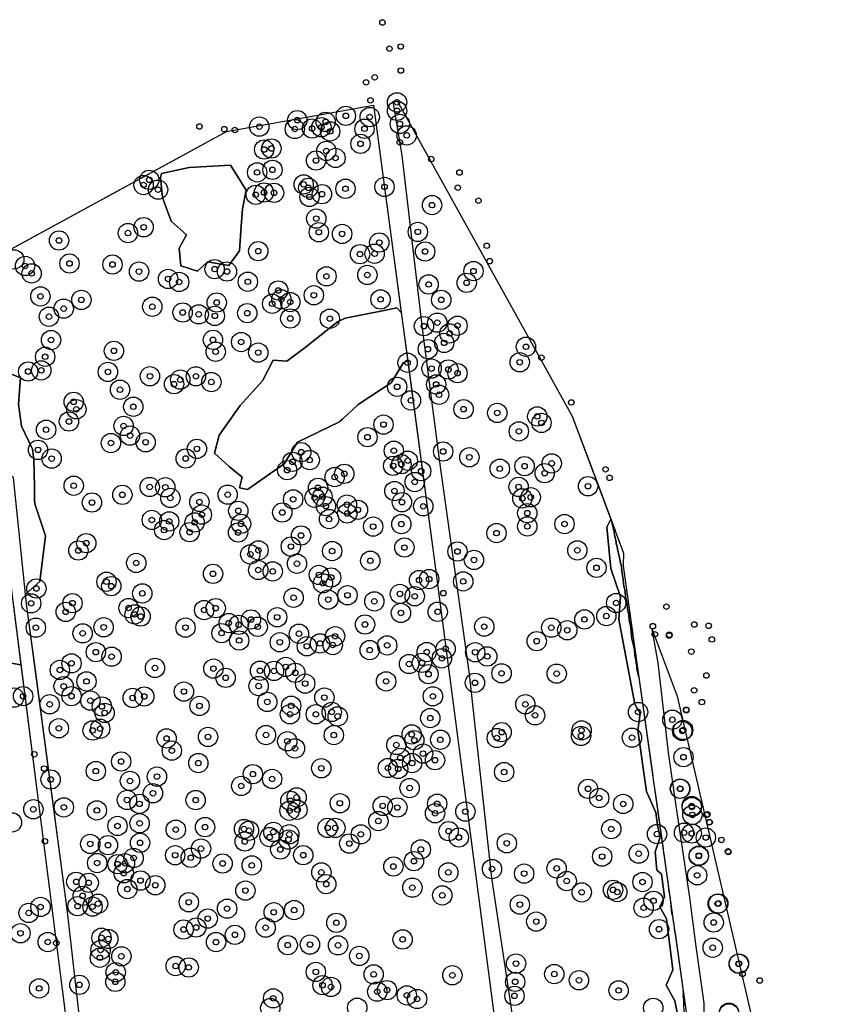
# Model space of a CAD drawing. Header units: inches. Extents: x 133161 to 134727, y 414457 to 415906.
# Tile 37 of 37: x 134579 to 134727, y 415728 to 415906. Entities that reach past the tile are written whole.
import ezdxf

# ---------------------------------------------------------------- set-up
doc = ezdxf.new("R2010")
doc.units = ezdxf.units.IN
doc.header["$MEASUREMENT"] = 0
doc.header["$PDMODE"] = 33
doc.header["$PDSIZE"] = -3
for name, color, linetype in [('Onderzoeksgebied Genderensche Uiterwaard (ca. 421.775 m2)', 5, 'Continuous'), ('Significante objecten binnen onderzoeksgebied GUW', 3, 'Continuous'), ('Significante objecten buiten onderzoeksgebied GUW', 1, 'Continuous'), ('Veiligheidsmarge objecten GUW', 6, 'Continuous'), ('Verstoorde gebieden (C-gebied) (ca. 31.643 m2)', 40, 'Continuous'), ('Vrijgegeven gebieden (A+B gebied) (ca. 383.874 m2)', 3, 'Continuous')]:
    doc.layers.add(name, color=color, linetype=linetype)

msp = doc.modelspace()

# ---------------------------------------------------------------- linework, layer by layer
at = {"layer": 'Onderzoeksgebied Genderensche Uiterwaard (ca. 421.775 m2)'}
msp.add_lwpolyline([(134697.89, 415710.05), (134674.47, 415694.31), (134673.02, 415694.71), (134672.22, 415699.07), (134668.39, 415727.91), (134664.95, 415750.75), (134660.85, 415787.66), (134655.42, 415826.59), (134652.38, 415850.4), (134648.68, 415881.75), (134647.05, 415891.52), (134647.76, 415891.65), (134679.51, 415834.5), (134688.82, 415809.66), (134688.76, 415807.33), (134694.32, 415767.73), (134700.67, 415723.02), (134700.01, 415717.59), (134701.33, 415712.7)], close=True, dxfattribs=at)
for points in [[(134430.27, 415780.52), (134529.49, 415838.46), (134616.8, 415886.09), (134643.5, 415890.88), (134654.89, 415805.37), (134667.2, 415711.42)], [(134590.23, 415724.86), (134587.98, 415744.57), (134580.57, 415800.43), (134578.19, 415823.32), (134576.6, 415824.64), (134575.55, 415823.72), (134575.55, 415820.54), (134582.29, 415767.59), (134594.6, 415671.12)], [(134539.15, 415597.08), (134588.36, 415631.84), (134648.21, 415672.64), (134671.23, 415688.2), (134688.89, 415698.77), (134703.84, 415709.22), (134705.43, 415712.13), (134706.09, 415717.95), (134704.64, 415720.86), (134703.45, 415724.57), (134703.45, 415728), (134701.99, 415738.32), (134700.8, 415747.19), (134698.29, 415764.25), (134696.96, 415773.46), (134695.11, 415789.73), (134694.03, 415795.76), (134698.56, 415783.7), (134713.64, 415718.61), (134727.21, 415651.18), (134653.14, 415602.34)]]:
    msp.add_lwpolyline(points, dxfattribs=at)
at = {"layer": 'Significante objecten binnen onderzoeksgebied GUW'}
for p in [(134647.74, 415891.38), (134647.74, 415889.85), (134629.65, 415888.15), (134634.8, 415887.84), (134638.46, 415888.94), (134642.79, 415888.72), (134648.24, 415887.47), (134622.76, 415886.98), (134629.2, 415886.55), (134632.34, 415886.64), (134634.03, 415886.87), (134635.61, 415886.11), (134641.84, 415886.59), (134641.12, 415883.86), (134649.5, 415885.39), (134623.64, 415882.83), (134624.96, 415883.02), (134634.92, 415882.57), (134633.06, 415880.83), (134636.58, 415881.3), (134622.37, 415878.68), (134625.15, 415879.15), (134602.81, 415877.33), (134601.78, 415876.39), (134604.41, 415875.55), (134623.61, 415875.04), (134625.44, 415874.98), (134630.81, 415876.5), (134631.65, 415875.88), (134638.39, 415875.71), (134645.47, 415876.05), (134622.12, 415874.62), (134631.86, 415874.24), (134634.13, 415874.74), (134654.09, 415872.75), (134633.09, 415870.3), (134598.95, 415867.68), (134601.79, 415868.74), (134633.56, 415867.83), (134651.51, 415867.89), (134586.45, 415866.33), (134637.78, 415867.52), (134644.52, 415865.96), (134622.57, 415864.39), (134652.83, 415864.33), (134641.03, 415863.86), (134643.67, 415863.93), (134580.3, 415861.71), (134588.35, 415862.16), (134596.15, 415861.98), (134600.96, 415860.69), (134614.66, 415861.14), (134616.91, 415860.71), (134661.6, 415860.78), (134581.48, 415860.36), (134606.23, 415859.36), (134608.24, 415858.81), (134620.68, 415858.85), (134634.94, 415859.83), (134642.36, 415860.08), (134626.2, 415857.27), (134653.46, 415858.36), (134660.37, 415858.66), (134583.08, 415856.2), (134590.5, 415855.56), (134626.76, 415855.66), (134628.37, 415855.17), (134632.66, 415856.4), (134644.75, 415855.64), (134655.75, 415855.57), (134587.3, 415853.97), (134603.36, 415854.32), (134615.04, 415855.08), (134625.1, 415854.86), (134584.62, 415852.51), (134608.86, 415853.27), (134611.78, 415852.94), (134614.7, 415852.66), (134620.58, 415853.16), (134628.38, 415852.19), (134635.55, 415852.15), (134652.61, 415850.79), (134655.04, 415851.43), (134658.71, 415850.88), (134585.01, 415848.28), (134614.36, 415848.31), (134657.26, 415849.48), (134596.4, 415846.32), (134619.48, 415847.92), (134653.33, 415846.63), (134656.29, 415847.76), (134671.12, 415847.06), (134583.94, 415845.25), (134614.86, 415846.16), (134622.57, 415846), (134583.23, 415842.77), (134649.65, 415844.16), (134654, 415843.1), (134657.05, 415842.94), (134669.99, 415844.25), (134580.85, 415842.57), (134595.31, 415842.5), (134602.93, 415841.71), (134608.44, 415841.1), (134611.27, 415841.7), (134658.71, 415842.27), (134597.51, 415839.27), (134607.31, 415840.27), (134614.07, 415840.66), (134647.77, 415839.8), (134654.84, 415840.23), (134650.26, 415837.33), (134655.36, 415838.36), (134589.11, 415837.07), (134589.6, 415835.72), (134599.92, 415836.18), (134659.8, 415835.74), (134665.91, 415835.06), (134673.16, 415834.43), (134584.11, 415832.01), (134588.25, 415833.51), (134598.16, 415832.7), (134645.29, 415832.95), (134673.94, 415833.25), (134599.31, 415830.95), (134642.39, 415830.67), (134669.83, 415831.72), (134582.64, 415828.36), (134595.86, 415829.6), (134602.15, 415829.75), (134611.45, 415828.54), (134585.11, 415826.78), (134609.42, 415826.8), (134630.37, 415827.94), (134647.16, 415828.21), (134656.1, 415828.06), (134660.86, 415827.02), (134628.79, 415826.2), (134631.9, 415826.51), (134647.04, 415825.46), (134648.53, 415825.77), (134649.69, 415826.4), (134666.37, 415824.94), (134670.86, 415825.4), (134675.78, 415825.91), (134627.82, 415824.68), (134636.43, 415823.43), (134638.18, 415824.02), (134652.11, 415824.51), (134674.51, 415824.13), (134589.12, 415821.86), (134602.89, 415821.63), (134605.72, 415821.58), (134633.42, 415821.48), (134650.95, 415822.53), (134669.78, 415821.65), (134682.37, 415821.77), (134597.94, 415820.21), (134606.64, 415819.64), (134617.03, 415820.24), (134632.79, 415819.69), (134634.23, 415819.86), (134647.27, 415820.9), (134670.46, 415819.56), (134671.98, 415819.77), (134592.42, 415818.81), (134611.91, 415818.91), (134628.9, 415819.39), (134634.84, 415818.16), (134638.66, 415818.44), (134648.63, 415818.87), (134652.49, 415818.13), (134612.34, 415816.62), (134618.96, 415817.3), (134626.93, 415817), (134638.71, 415816.83), (134640.64, 415817.48), (134671.36, 415816.88), (134603.28, 415815.65), (134606.42, 415815.39), (134611.04, 415815.2), (134619.46, 415814.95), (134635.42, 415815.81), (134643.41, 415814.45), (134648.52, 415814.9), (134671.36, 415814.48), (134678.11, 415814.91), (134605.51, 415813.82), (134610.13, 415813.43), (134618.92, 415813.38), (134630.33, 415812.84), (134665.78, 415813.27), (134591.39, 415811.45), (134628.49, 415810.83), (134649.08, 415810.65), (134589.96, 415810.11), (134621.13, 415809.41), (134622.61, 415810.14), (134635.98, 415810.01), (134658.7, 415809.93), (134680.43, 415810.14), (134600.45, 415807.85), (134629.6, 415807.72), (134642.89, 415808.25), (134661.69, 415808.4), (134683.9, 415806.97), (134614.38, 415805.88), (134622.57, 415806.58), (134625.2, 415806.32), (134633.57, 415805.69), (134635.79, 415805.21), (134595.06, 415804.45), (134595.92, 415803.65), (134634.3, 415804.16), (134651.74, 415804.75), (134653.57, 415804.93), (134659.74, 415804.51), (134582.35, 415803.22), (134601.55, 415802.33), (134638.76, 415802), (134648.26, 415802.24), (134650.95, 415801.81), (134581.4, 415800.53), (134588.89, 415800.56), (134628.98, 415801.55), (134635.26, 415801.21), (134643.62, 415800.89), (134687.47, 415800.59), (134587.67, 415798.98), (134599.06, 415799.68), (134600.16, 415798.52), (134601.25, 415798.14), (134612.76, 415799.32), (134614.86, 415799.65), (134626.01, 415798.01), (134648.44, 415798.79), (134655.11, 415799), (134685.69, 415798.22), (134617.23, 415796.96), (134619.03, 415796.64), (134621.25, 415797.6), (134622.48, 415796.28), (134641.94, 415796.69), (134663.55, 415796.31), (134681.72, 415797.61), (134582.24, 415796.12), (134590.73, 415795.09), (134594.54, 415796.19), (134609.38, 415796.13), (134615.92, 415795.13), (134629.95, 415795.02), (134636.51, 415794.56), (134675.71, 415796.12), (134678.6, 415795.65), (134619.12, 415793.8), (134626.49, 415793.47), (134631.39, 415792.75), (134633.77, 415793.26), (134636.08, 415792.97), (134645.95, 415792.91), (134673.06, 415793.67), (134593.13, 415791.68), (134595.98, 415790.86), (134642.79, 415792.05), (134653.13, 415791.7), (134656.55, 415792.28), (134661.9, 415791.66), (134664.1, 415790.9), (134588.71, 415789.65), (134649.92, 415789.53), (134652.26, 415789.74), (134655.87, 415790.55), (134586.6, 415788.45), (134603.85, 415788.81), (134614.45, 415788.7), (134622.89, 415788.3), (134625.43, 415788.27), (134627.57, 415789), (134629.3, 415787.93), (134653.45, 415787.68), (134666.69, 415787.84), (134676.69, 415787.78), (134591.43, 415786.37), (134616.66, 415787.02), (134622.64, 415785.53), (134631.08, 415785.98), (134645.76, 415786.38), (134661.86, 415786.12), (134587.28, 415785.49), (134609.09, 415784.53), (134579.94, 415783.69), (134584.75, 415782.22), (134588.72, 415783.7), (134592.14, 415782.89), (134599.81, 415783.38), (134601.9, 415783.64), (134611.92, 415781.93), (134624.22, 415782.65), (134628.55, 415781.96), (134634.57, 415783.44), (134654.24, 415783.67), (134671, 415782.22), (134594.22, 415781.83), (134594.72, 415780.66), (134628.32, 415780.41), (134633.01, 415780.41), (134635.9, 415780.83), (134672.77, 415780.22), (134691.45, 415780.82), (134636.98, 415780.03), (134653.76, 415779.72), (134697.66, 415779.42), (134586.41, 415777.87), (134592.54, 415777.48), (134593.91, 415777.8), (134623.97, 415776.65), (134636.28, 415776.64), (134650.39, 415776.76), (134666.71, 415777.17), (134681.2, 415777.5), (134699.45, 415777.39), (134699.62, 415777.56), (134605.95, 415776.03), (134613.47, 415776.31), (134627.84, 415775.52), (134647.62, 415774.84), (134650.86, 415775.71), (134655.58, 415775.79), (134665.84, 415776.11), (134681.1, 415776.49), (134690.33, 415776.17), (134606.9, 415773.82), (134629.23, 415774.23), (134652.46, 415773.28), (134597.71, 415771.85), (134611.71, 415771.56), (134648.32, 415772.51), (134650.48, 415771.56), (134654.63, 415772.09), (134699.68, 415772.63), (134593.13, 415770.11), (134621.6, 415769.56), (134634, 415770.63), (134646.08, 415770.67), (134647.94, 415770.51), (134667.16, 415769.93), (134584.93, 415768.59), (134599.31, 415768.32), (134604.2, 415769.11), (134625.09, 415768.68), (134603.48, 415766.09), (134619.49, 415767.41), (134650.02, 415767.04), (134682.38, 415766.89), (134699.04, 415766.92), (134699.1, 415766.9), (134598.77, 415764.88), (134601.04, 415764.16), (134611.22, 415764.85), (134628.39, 415764.71), (134629.54, 415765.34), (134637.37, 415764.28), (134655.01, 415764.19), (134684.39, 415765.23), (134688.75, 415764.15), (134581.8, 415763.18), (134587.32, 415763.53), (134593.3, 415762.98), (134628.24, 415762.93), (134629.69, 415763.1), (134645.15, 415763.8), (134647.8, 415763.5), (134654.64, 415762.46), (134660.13, 415762.77), (134701.17, 415763.77), (134701.2, 415763.59), (134601.06, 415760.64), (134644.36, 415761.05), (134701.3, 415762.16), (134597.06, 415760.16), (134607.62, 415759.48), (134612.93, 415759.95), (134619.99, 415759.61), (134620.89, 415759.3), (134625.32, 415759.07), (134635.14, 415759.81), (134636.56, 415759.8), (134657.09, 415759.21), (134686.58, 415759.6), (134699.77, 415758.93), (134701.18, 415758.8), (134601.15, 415757.1), (134620.13, 415757.34), (134624.64, 415758.14), (134628.06, 415757.69), (134628.21, 415758.65), (134639.08, 415756.97), (134641.17, 415758.64), (134658.95, 415758.07), (134667.64, 415757.02), (134694.88, 415758.69), (134703.73, 415758.06), (134592.11, 415756.9), (134595.33, 415756.67), (134612.2, 415756.05), (134626.57, 415755.89), (134652.06, 415755.91), (134691.56, 415755.14), (134593.37, 415753.44), (134598.4, 415753.39), (134599.98, 415754.35), (134607.51, 415754.85), (134610.34, 415754.39), (134630.73, 415754.86), (134650.8, 415753.78), (134684.93, 415754.61), (134702.45, 415754.7), (134702.46, 415754.79), (134597.05, 415753.23), (134598.19, 415751.58), (134616.11, 415753.35), (134621.4, 415753.01), (134634.02, 415751.74), (134647.08, 415752.81), (134657.04, 415751.74), (134664.96, 415752.35), (134676.68, 415752.46), (134589.57, 415750.03), (134591.84, 415749.84), (134601.23, 415750.26), (134670.79, 415751.52), (134678.51, 415750.17), (134692.24, 415749.99), (134702.16, 415751.21), (134598.85, 415748.71), (134603.91, 415749.41), (134620.25, 415748.44), (134634.9, 415749.61), (134650.52, 415748.97), (134681.23, 415748.12), (134686.91, 415748.57), (134687.67, 415748.17), (134590.74, 415747.49), (134609.98, 415746.33), (134655.94, 415747.57), (134694.24, 415746.59), (134583.1, 415745.47), (134589.81, 415745.61), (134592.52, 415745.53), (134593.53, 415746.06), (134616.93, 415745.16), (134625.39, 415744.51), (134629.08, 415744.91), (134670.01, 415745.9), (134692.45, 415745.33), (134705.88, 415746.06), (134706, 415746.1), (134580.94, 415744.38), (134613.42, 415743.37), (134672.98, 415742.82), (134705.16, 415742.66), (134609.03, 415741.38), (134611.33, 415741.74), (134623.91, 415741.72), (134636.73, 415742.6), (134695.25, 415741.44), (134579.46, 415740.7), (134584.41, 415739.11), (134594.16, 415739.89), (134595.39, 415739.66), (134614.92, 415739.1), (134618.34, 415740.41), (134648.75, 415739.58), (134593.98, 415737.66), (134627.92, 415738.55), (134631.95, 415738.65), (134637.04, 415738.51), (134704.98, 415738.08), (134593.85, 415736.26), (134597.76, 415736.52), (134640.9, 415736.59), (134607.6, 415734.75), (134609.97, 415734.5), (134669.32, 415735.2), (134709.7, 415735.16), (134709.74, 415735.2), (134596.74, 415733.62), (134633.01, 415733.69), (134643.5, 415733.24), (134657.77, 415733.08), (134676.25, 415733.3), (134680.73, 415732.17), (134582.85, 415730.7), (134590.14, 415731.35), (134596.66, 415731.9), (134634.22, 415731.29), (134635.76, 415730.96), (134645.92, 415730.39), (134669.16, 415731.9), (134687.91, 415730.33), (134625.28, 415728.9), (134644.15, 415730.11), (134649.52, 415729.44), (134651.38, 415728.78), (134669.03, 415729.35)]:
    msp.add_point(p, dxfattribs=at)
at = {"layer": 'Significante objecten buiten onderzoeksgebied GUW'}
for p in [(134645.09, 415905.87), (134646.36, 415901.12), (134648.42, 415901.5), (134648.43, 415897.15), (134642.13, 415895.02), (134643.68, 415895.92), (134642.93, 415891.75), (134611.91, 415887), (134616.41, 415886.52), (134618.33, 415886.37), (134648.25, 415884.14), (134653.94, 415881.1), (134659.07, 415878.66), (134658.75, 415875.92), (134662.5, 415873.56), (134664.01, 415865.38), (134664.54, 415862.59), (134673.92, 415845.09), (134679.33, 415836.96), (134685.55, 415824.84), (134686.28, 415823.29), (134656.14, 415802.37), (134696.59, 415799.93), (134694.12, 415796.39), (134701.63, 415796.69), (134704.23, 415796.45), (134694.48, 415794.91), (134697.08, 415794.68), (134697.12, 415794.83), (134704.82, 415793.99), (134701.11, 415791.78), (134703.84, 415787.45), (134701.62, 415784.75), (134703, 415782.62), (134700.16, 415781.22), (134700.19, 415781.16), (134581.97, 415773.16), (134583.76, 415770.57), (134703.85, 415762.18), (134704.02, 415762.28), (134704.37, 415760.86), (134704.42, 415760.82), (134583.89, 415757.39), (134706.56, 415757.63), (134707.76, 415755.55), (134707.8, 415755.44), (134585.96, 415738.94), (134710.38, 415733.35), (134713.5, 415732.13)]:
    msp.add_point(p, dxfattribs=at)
at = {"layer": 'Veiligheidsmarge objecten GUW', "color": 210, "linetype": 'Continuous', "lineweight": 25}
for centre in [(134647.74, 415891.38), (134647.74, 415889.85), (134629.65, 415888.15), (134634.8, 415887.84), (134638.46, 415888.94), (134642.79, 415888.72), (134622.76, 415886.98), (134629.2, 415886.55), (134632.34, 415886.64), (134634.03, 415886.87), (134635.61, 415886.11), (134641.84, 415886.59), (134648.24, 415887.47), (134649.5, 415885.39), (134623.64, 415882.83), (134624.96, 415883.02), (134634.92, 415882.57), (134641.12, 415883.86), (134633.06, 415880.83), (134636.58, 415881.3), (134625.15, 415879.15), (134602.81, 415877.33), (134622.37, 415878.68), (134601.78, 415876.39), (134604.41, 415875.55), (134630.81, 415876.5), (134631.65, 415875.88), (134638.39, 415875.71), (134645.47, 415876.05), (134622.12, 415874.62), (134623.61, 415875.04), (134625.44, 415874.98), (134631.86, 415874.24), (134634.13, 415874.74), (134654.09, 415872.75), (134633.09, 415870.3), (134601.79, 415868.74), (134598.95, 415867.68), (134633.56, 415867.83), (134637.78, 415867.52), (134651.51, 415867.89), (134586.45, 415866.33), (134644.52, 415865.96), (134578.33, 415862.9), (134622.57, 415864.39), (134641.03, 415863.86), (134643.67, 415863.93), (134652.83, 415864.33), (134580.3, 415861.71), (134588.35, 415862.16), (134596.15, 415861.98), (134614.66, 415861.14), (134581.48, 415860.36), (134600.96, 415860.69), (134606.23, 415859.36), (134616.91, 415860.71), (134634.94, 415859.83), (134642.36, 415860.08), (134661.6, 415860.78), (134608.24, 415858.81), (134620.68, 415858.85), (134653.46, 415858.36), (134660.37, 415858.66), (134583.08, 415856.2), (134626.2, 415857.27), (134632.66, 415856.4), (134587.3, 415853.97), (134590.5, 415855.56), (134603.36, 415854.32), (134615.04, 415855.08), (134625.1, 415854.86), (134626.76, 415855.66), (134628.37, 415855.17), (134644.75, 415855.64), (134655.75, 415855.57), (134584.62, 415852.51), (134608.86, 415853.27), (134611.78, 415852.94), (134614.7, 415852.66), (134620.58, 415853.16), (134628.38, 415852.19), (134635.55, 415852.15), (134652.61, 415850.79), (134655.04, 415851.43), (134658.71, 415850.88), (134657.26, 415849.48), (134585.01, 415848.28), (134614.36, 415848.31), (134619.48, 415847.92), (134656.29, 415847.76), (134671.12, 415847.06), (134583.94, 415845.25), (134596.4, 415846.32), (134614.86, 415846.16), (134622.57, 415846), (134653.33, 415846.63), (134649.65, 415844.16), (134669.99, 415844.25), (134580.85, 415842.57), (134583.23, 415842.77), (134595.31, 415842.5), (134602.93, 415841.71), (134611.27, 415841.7), (134654, 415843.1), (134657.05, 415842.94), (134658.71, 415842.27), (134607.31, 415840.27), (134608.44, 415841.1), (134614.07, 415840.66), (134647.77, 415839.8), (134654.84, 415840.23), (134597.51, 415839.27), (134655.36, 415838.36), (134589.11, 415837.07), (134599.92, 415836.18), (134650.26, 415837.33), (134589.6, 415835.72), (134659.8, 415835.74), (134665.91, 415835.06), (134673.16, 415834.43), (134588.25, 415833.51), (134598.16, 415832.7), (134645.29, 415832.95), (134673.94, 415833.25), (134584.11, 415832.01), (134599.31, 415830.95), (134642.39, 415830.67), (134669.83, 415831.72), (134595.86, 415829.6), (134602.15, 415829.75), (134582.64, 415828.36), (134611.45, 415828.54), (134630.37, 415827.94), (134647.16, 415828.21), (134656.1, 415828.06), (134585.11, 415826.78), (134609.42, 415826.8), (134628.79, 415826.2), (134631.9, 415826.51), (134647.04, 415825.46), (134648.53, 415825.77), (134649.69, 415826.4), (134660.86, 415827.02), (134670.86, 415825.4), (134675.78, 415825.91), (134627.82, 415824.68), (134638.18, 415824.02), (134652.11, 415824.51), (134666.37, 415824.94), (134674.51, 415824.13), (134589.12, 415821.86), (134636.43, 415823.43), (134650.95, 415822.53), (134682.37, 415821.77), (134597.94, 415820.21), (134602.89, 415821.63), (134605.72, 415821.58), (134617.03, 415820.24), (134633.42, 415821.48), (134647.27, 415820.9), (134669.78, 415821.65), (134592.42, 415818.81), (134606.64, 415819.64), (134611.91, 415818.91), (134628.9, 415819.39), (134632.79, 415819.69), (134634.23, 415819.86), (134638.66, 415818.44), (134648.63, 415818.87), (134670.46, 415819.56), (134671.98, 415819.77), (134612.34, 415816.62), (134618.96, 415817.3), (134626.93, 415817), (134634.84, 415818.16), (134638.71, 415816.83), (134640.64, 415817.48), (134652.49, 415818.13), (134671.36, 415816.88), (134603.28, 415815.65), (134606.42, 415815.39), (134611.04, 415815.2), (134619.46, 415814.95), (134635.42, 415815.81), (134648.52, 415814.9), (134678.11, 415814.91), (134605.51, 415813.82), (134610.13, 415813.43), (134618.92, 415813.38), (134630.33, 415812.84), (134643.41, 415814.45), (134665.78, 415813.27), (134671.36, 415814.48), (134591.39, 415811.45), (134589.96, 415810.11), (134621.13, 415809.41), (134622.61, 415810.14), (134628.49, 415810.83), (134635.98, 415810.01), (134649.08, 415810.65), (134658.7, 415809.93), (134680.43, 415810.14), (134600.45, 415807.85), (134629.6, 415807.72), (134642.89, 415808.25), (134661.69, 415808.4), (134614.38, 415805.88), (134622.57, 415806.58), (134625.2, 415806.32), (134633.57, 415805.69), (134683.9, 415806.97), (134595.06, 415804.45), (134634.3, 415804.16), (134635.79, 415805.21), (134651.74, 415804.75), (134653.57, 415804.93), (134659.74, 415804.51), (134582.35, 415803.22), (134595.92, 415803.65), (134601.55, 415802.33), (134648.26, 415802.24), (134581.4, 415800.53), (134588.89, 415800.56), (134628.98, 415801.55), (134635.26, 415801.21), (134638.76, 415802), (134643.62, 415800.89), (134650.95, 415801.81), (134687.47, 415800.59), (134587.67, 415798.98), (134599.06, 415799.68), (134612.76, 415799.32), (134614.86, 415799.65), (134648.44, 415798.79), (134655.11, 415799), (134600.16, 415798.52), (134601.25, 415798.14), (134617.23, 415796.96), (134621.25, 415797.6), (134626.01, 415798.01), (134681.72, 415797.61), (134685.69, 415798.22), (134582.24, 415796.12), (134590.73, 415795.09), (134594.54, 415796.19), (134609.38, 415796.13), (134615.92, 415795.13), (134619.03, 415796.64), (134622.48, 415796.28), (134629.95, 415795.02), (134641.94, 415796.69), (134663.55, 415796.31), (134675.71, 415796.12), (134678.6, 415795.65), (134619.12, 415793.8), (134626.49, 415793.47), (134633.77, 415793.26), (134636.51, 415794.56), (134673.06, 415793.67), (134593.13, 415791.68), (134631.39, 415792.75), (134636.08, 415792.97), (134642.79, 415792.05), (134645.95, 415792.91), (134653.13, 415791.7), (134656.55, 415792.28), (134661.9, 415791.66), (134588.71, 415789.65), (134595.98, 415790.86), (134652.26, 415789.74), (134655.87, 415790.55), (134664.1, 415790.9), (134586.6, 415788.45), (134603.85, 415788.81), (134614.45, 415788.7), (134622.89, 415788.3), (134625.43, 415788.27), (134627.57, 415789), (134629.3, 415787.93), (134649.92, 415789.53), (134666.69, 415787.84), (134591.43, 415786.37), (134616.66, 415787.02), (134645.76, 415786.38), (134653.45, 415787.68), (134661.86, 415786.12), (134676.69, 415787.78), (134587.28, 415785.49), (134609.09, 415784.53), (134622.64, 415785.53), (134631.08, 415785.98), (134578.3, 415783.44), (134579.94, 415783.69), (134588.72, 415783.7), (134592.14, 415782.89), (134599.81, 415783.38), (134601.9, 415783.64), (134624.22, 415782.65), (134634.57, 415783.44), (134654.24, 415783.67), (134584.75, 415782.22), (134594.22, 415781.83), (134611.92, 415781.93), (134628.55, 415781.96), (134635.9, 415780.83), (134671, 415782.22), (134691.45, 415780.82), (134594.72, 415780.66), (134628.32, 415780.41), (134633.01, 415780.41), (134636.98, 415780.03), (134653.76, 415779.72), (134672.77, 415780.22), (134697.66, 415779.42), (134586.41, 415777.87), (134592.54, 415777.48), (134593.91, 415777.8), (134666.71, 415777.17), (134681.2, 415777.5), (134699.45, 415777.39), (134699.62, 415777.56), (134605.95, 415776.03), (134613.47, 415776.31), (134623.97, 415776.65), (134627.84, 415775.52), (134636.28, 415776.64), (134650.39, 415776.76), (134650.86, 415775.71), (134655.58, 415775.79), (134665.84, 415776.11), (134681.1, 415776.49), (134690.33, 415776.17), (134606.9, 415773.82), (134629.23, 415774.23), (134647.62, 415774.84), (134597.71, 415771.85), (134648.32, 415772.51), (134652.46, 415773.28), (134654.63, 415772.09), (134699.68, 415772.63), (134593.13, 415770.11), (134611.71, 415771.56), (134634, 415770.63), (134646.08, 415770.67), (134647.94, 415770.51), (134650.48, 415771.56), (134584.93, 415768.59), (134599.31, 415768.32), (134604.2, 415769.11), (134621.6, 415769.56), (134625.09, 415768.68), (134667.16, 415769.93), (134619.49, 415767.41), (134650.02, 415767.04), (134682.38, 415766.89), (134699.04, 415766.92), (134699.1, 415766.9), (134598.77, 415764.88), (134603.48, 415766.09), (134611.22, 415764.85), (134628.39, 415764.71), (134629.54, 415765.34), (134684.39, 415765.23), (134581.8, 415763.18), (134587.32, 415763.53), (134593.3, 415762.98), (134601.04, 415764.16), (134628.24, 415762.93), (134629.69, 415763.1), (134637.37, 415764.28), (134645.15, 415763.8), (134647.8, 415763.5), (134655.01, 415764.19), (134688.75, 415764.15), (134701.17, 415763.77), (134701.2, 415763.59), (134644.36, 415761.05), (134654.64, 415762.46), (134660.13, 415762.77), (134701.3, 415762.16), (134577.92, 415760.8), (134597.06, 415760.16), (134601.06, 415760.64), (134607.62, 415759.48), (134612.93, 415759.95), (134619.99, 415759.61), (134620.89, 415759.3), (134635.14, 415759.81), (134636.56, 415759.8), (134686.58, 415759.6), (134624.64, 415758.14), (134625.32, 415759.07), (134628.06, 415757.69), (134628.21, 415758.65), (134641.17, 415758.64), (134657.09, 415759.21), (134658.95, 415758.07), (134694.88, 415758.69), (134699.77, 415758.93), (134701.18, 415758.8), (134703.73, 415758.06), (134592.11, 415756.9), (134595.33, 415756.67), (134601.15, 415757.1), (134612.2, 415756.05), (134620.13, 415757.34), (134626.57, 415755.89), (134639.08, 415756.97), (134652.06, 415755.91), (134667.64, 415757.02), (134599.98, 415754.35), (134607.51, 415754.85), (134610.34, 415754.39), (134630.73, 415754.86), (134684.93, 415754.61), (134691.56, 415755.14), (134702.45, 415754.7), (134702.46, 415754.79), (134593.37, 415753.44), (134597.05, 415753.23), (134598.4, 415753.39), (134616.11, 415753.35), (134621.4, 415753.01), (134647.08, 415752.81), (134650.8, 415753.78), (134664.96, 415752.35), (134676.68, 415752.46), (134598.19, 415751.58), (134634.02, 415751.74), (134657.04, 415751.74), (134670.79, 415751.52), (134702.16, 415751.21), (134589.57, 415750.03), (134591.84, 415749.84), (134598.85, 415748.71), (134601.23, 415750.26), (134603.91, 415749.41), (134634.9, 415749.61), (134650.52, 415748.97), (134678.51, 415750.17), (134686.91, 415748.57), (134692.24, 415749.99), (134590.74, 415747.49), (134620.25, 415748.44), (134655.94, 415747.57), (134681.23, 415748.12), (134687.67, 415748.17), (134583.1, 415745.47), (134589.81, 415745.61), (134592.52, 415745.53), (134593.53, 415746.06), (134609.98, 415746.33), (134616.93, 415745.16), (134670.01, 415745.9), (134692.45, 415745.33), (134694.24, 415746.59), (134705.88, 415746.06), (134706, 415746.1), (134580.94, 415744.38), (134613.42, 415743.37), (134625.39, 415744.51), (134629.08, 415744.91), (134611.33, 415741.74), (134623.91, 415741.72), (134636.73, 415742.6), (134672.98, 415742.82), (134695.25, 415741.44), (134705.16, 415742.66), (134579.46, 415740.7), (134594.16, 415739.89), (134595.39, 415739.66), (134609.03, 415741.38), (134618.34, 415740.41), (134584.41, 415739.11), (134614.92, 415739.1), (134627.92, 415738.55), (134631.95, 415738.65), (134637.04, 415738.51), (134648.75, 415739.58), (134704.98, 415738.08), (134593.85, 415736.26), (134593.98, 415737.66), (134597.76, 415736.52), (134640.9, 415736.59), (134607.6, 415734.75), (134609.97, 415734.5), (134669.32, 415735.2), (134709.7, 415735.16), (134709.74, 415735.2), (134596.74, 415733.62), (134633.01, 415733.69), (134643.5, 415733.24), (134657.77, 415733.08), (134676.25, 415733.3), (134582.85, 415730.7), (134590.14, 415731.35), (134596.66, 415731.9), (134634.22, 415731.29), (134635.76, 415730.96), (134669.16, 415731.9), (134680.73, 415732.17), (134625.28, 415728.9), (134644.15, 415730.11), (134645.92, 415730.39), (134649.52, 415729.44), (134669.03, 415729.35), (134687.91, 415730.33), (134624.75, 415727.13), (134640.52, 415727.2), (134651.38, 415728.78), (134694.19, 415727.18), (134707.92, 415726.29), (134707.94, 415726.17)]:
    msp.add_circle(centre, 1.75, dxfattribs=at)
at = {"layer": 'Verstoorde gebieden (C-gebied) (ca. 31.643 m2)'}
for points in [[(134699.72, 415728.58), (134699.63, 415729.37), (134699.68, 415729.43)], [(134699.66, 415729.85), (134699.64, 415730.26), (134699.68, 415729.88)], [(134699.68, 415729.43), (134699.64, 415729.83), (134699.66, 415729.85)], [(134699.75, 415727.94), (134699.72, 415728.58), (134699.79, 415727.98)], [(134699.76, 415727.74), (134699.74, 415727.93), (134699.75, 415727.94)]]:
    msp.add_lwpolyline(points, close=True, dxfattribs=at)
for points in [[(134619.49, 415868.93, 0), (134619.19, 415864.44, 0), (134617.22, 415861.78, 0), (134613.38, 415862.44, 0), (134611.57, 415860.76, 0), (134608.52, 415861.75, 0), (134608.24, 415864.92, 0), (134609.55, 415867.38, 0), (134606.81, 415869.83, 0), (134605.24, 415874.13, 0), (134604.86, 415877.74, 0), (134605.04, 415878.48, 0), (134610.02, 415879.55, 0), (134617.57, 415879.98, 0), (134620.4, 415875.43, 0), (134619.71, 415872.08, 0), (134619.49, 415868.93, 0)], [(134637.84, 415833.95, 0), (134637.42, 415833.58, 0), (134637.28, 415833.45, 0), (134629.72, 415829.77, 0), (134627.27, 415825.85, 0), (134620.61, 415821.2, 0), (134619.18, 415821.47, 0), (134619.66, 415823.43, 0), (134617.36, 415825.28, 0), (134614.67, 415827.77, 0), (134615.46, 415831.05, 0), (134619.32, 415836.43, 0), (134623.36, 415840.87, 0), (134625.27, 415844.62, 0), (134627.78, 415844.42, 0), (134631.08, 415846.91, 0), (134636.96, 415851.58, 0), (134638.32, 415852.26, 0), (134645.41, 415853.61, 0), (134647.72, 415854.09, 0), (134648.51, 415853.29, 0), (134649.68, 415844.53, 0), (134648.91, 415844.19, 0), (134646.69, 415840.52, 0), (134640.71, 415836.57, 0)], [(134687.13, 415813.31, 0), (134687.08, 415813.35, 0), (134687.02, 415813.85, 0), (134686.97, 415813.89, 0), (134686.92, 415814.34, 0), (134686.86, 415814.38, 0), (134686.82, 415814.83, 0), (134686.76, 415814.88, 0), (134686.73, 415815.12, 0), (134686.68, 415815.17, 0), (134686.66, 415815.37, 0), (134686.6, 415815.41, 0), (134686.58, 415815.65, 0), (134687.21, 415813.95, 0), (134687.38, 415813.51, 0), (134688.82, 415809.66, 0), (134688.76, 415807.33, 0), (134691.55, 415787.44, 0), (134691.58, 415787.24, 0), (134691.52, 415787.28, 0), (134691.48, 415787.73, 0), (134691.42, 415787.77, 0), (134691.37, 415788.27, 0), (134691.31, 415788.31, 0), (134691.17, 415789.61, 0), (134691.11, 415789.65, 0), (134691.03, 415790.4, 0), (134690.98, 415790.44, 0), (134690.96, 415790.64, 0), (134690.9, 415790.68, 0), (134690.71, 415792.47, 0), (134690.65, 415792.52, 0), (134690.6, 415793.01, 0), (134690.54, 415793.06, 0), (134690.49, 415793.51, 0), (134690.44, 415793.55, 0), (134690.39, 415794, 0), (134690.34, 415794.04, 0), (134690.05, 415796.63, 0), (134690, 415796.67, 0), (134689.96, 415797.07, 0), (134689.9, 415797.11, 0), (134689.71, 415798.85, 0), (134689.66, 415798.9, 0), (134689.63, 415799.09, 0), (134689.58, 415799.14, 0), (134689.4, 415800.83, 0), (134689.34, 415800.87, 0), (134689.3, 415801.27, 0), (134689.24, 415801.32, 0), (134689.05, 415803.1, 0), (134688.99, 415803.15, 0), (134688.95, 415803.55, 0), (134688.89, 415803.59, 0), (134688.7, 415805.38, 0), (134688.64, 415805.42, 0), (134688.6, 415805.82, 0), (134688.55, 415805.87, 0), (134688.36, 415807.61, 0), (134688.3, 415807.65, 0), (134688.27, 415807.95, 0), (134688.21, 415807.99, 0), (134688.17, 415808.39, 0), (134688.12, 415808.43, 0), (134688.06, 415808.93, 0), (134688.01, 415808.98, 0), (134687.96, 415809.42, 0), (134687.9, 415809.47, 0), (134687.85, 415809.96, 0), (134687.79, 415810.01, 0), (134687.74, 415810.51, 0), (134687.68, 415810.55, 0), (134687.65, 415810.9, 0), (134687.59, 415810.94, 0), (134687.56, 415811.24, 0), (134687.5, 415811.29, 0), (134687.46, 415811.73, 0), (134687.4, 415811.78, 0), (134687.35, 415812.27, 0), (134687.29, 415812.32, 0), (134687.24, 415812.77, 0), (134687.19, 415812.81, 0), (134687.15, 415813.18, 0)], [(134700.49, 415724.26, 0), (134700.64, 415723.22, 0), (134700.67, 415723.02, 0), (134700.19, 415719.14, 0), (134700.17, 415719.32, 0), (134699.8, 415726.89, 0), (134699.74, 415727.47, 0), (134699.77, 415727.51, 0), (134699.76, 415727.74, 0), (134699.74, 415727.93, 0), (134699.75, 415727.94, 0), (134699.72, 415728.58, 0), (134699.63, 415729.37, 0), (134699.68, 415729.43, 0), (134699.64, 415729.83, 0), (134699.66, 415729.85, 0), (134699.64, 415730.26, 0)]]:
    msp.add_polyline3d(points, close=True, dxfattribs=at)
for points in [[(134574.93, 415843.24, 0), (134579.49, 415841.41, 0), (134579.09, 415836.65, 0), (134579.62, 415832.69, 0), (134581.63, 415828.49, 0), (134581.86, 415826.63, 0), (134581.98, 415821.7, 0), (134582.03, 415819.34, 0), (134582.05, 415818.57, 0), (134584.02, 415812.8, 0), (134582.95, 415804.51, 0), (134580.39, 415802.17, 0), (134578.19, 415823.32, 0)], [(134575.55, 415820.54, 0), (134579.52, 415789.36, 0), (134576.75, 415789.85, 0)], [(134698.93, 415724.3, 0), (134698.11, 415728.46, 0), (134696.52, 415731.27, 0), (134697.73, 415734.07, 0), (134696.61, 415743.33, 0), (134695.36, 415745.49, 0), (134696.22, 415747.28, 0), (134695.7, 415751.42, 0), (134694.86, 415752.16, 0), (134694.57, 415755.47, 0), (134695.47, 415758.14, 0), (134694.96, 415760.29, 0), (134694.66, 415762.59, 0), (134692.98, 415766.39, 0), (134691.41, 415777.46, 0), (134691.82, 415780.53, 0), (134690.86, 415782.24, 0), (134687.97, 415797.62, 0), (134688.25, 415801.7, 0), (134686.49, 415806.83, 0), (134685.81, 415814.33, 0), (134686.51, 415815.8, 0), (134686.52, 415815.7, 0), (134686.57, 415815.66, 0), (134686.58, 415815.66, 0), (134686.58, 415815.65, 0), (134686.6, 415815.41, 0), (134686.66, 415815.37, 0), (134686.68, 415815.17, 0), (134686.73, 415815.12, 0), (134686.76, 415814.88, 0), (134686.82, 415814.83, 0), (134686.86, 415814.38, 0), (134686.92, 415814.34, 0), (134686.97, 415813.89, 0), (134687.02, 415813.85, 0), (134687.08, 415813.35, 0), (134687.13, 415813.31, 0), (134687.19, 415812.81, 0), (134687.24, 415812.77, 0), (134687.29, 415812.32, 0), (134687.35, 415812.27, 0), (134687.4, 415811.78, 0), (134687.46, 415811.73, 0), (134687.5, 415811.29, 0), (134687.56, 415811.24, 0), (134687.59, 415810.94, 0), (134687.65, 415810.9, 0), (134687.68, 415810.55, 0), (134687.74, 415810.51, 0), (134687.79, 415810.01, 0), (134687.85, 415809.96, 0), (134687.9, 415809.47, 0), (134687.96, 415809.42, 0), (134688.01, 415808.98, 0), (134688.06, 415808.93, 0), (134688.12, 415808.43, 0), (134688.17, 415808.39, 0), (134688.21, 415807.99, 0), (134688.27, 415807.95, 0), (134688.3, 415807.65, 0), (134688.36, 415807.61, 0), (134688.55, 415805.87, 0), (134688.6, 415805.82, 0), (134688.64, 415805.42, 0), (134688.7, 415805.38, 0), (134688.89, 415803.59, 0), (134688.95, 415803.55, 0), (134688.99, 415803.15, 0), (134689.05, 415803.1, 0), (134689.24, 415801.32, 0), (134689.3, 415801.27, 0), (134689.34, 415800.87, 0), (134689.4, 415800.83, 0), (134689.58, 415799.14, 0), (134689.63, 415799.09, 0), (134689.66, 415798.9, 0), (134689.71, 415798.85, 0), (134689.9, 415797.11, 0), (134689.96, 415797.07, 0), (134690, 415796.67, 0), (134690.05, 415796.63, 0), (134690.34, 415794.04, 0), (134690.39, 415794, 0), (134690.44, 415793.55, 0), (134690.49, 415793.51, 0), (134690.54, 415793.06, 0), (134690.6, 415793.01, 0), (134690.65, 415792.52, 0), (134690.71, 415792.47, 0), (134690.9, 415790.68, 0), (134690.96, 415790.64, 0), (134690.98, 415790.44, 0), (134691.03, 415790.4, 0), (134691.11, 415789.65, 0), (134691.17, 415789.61, 0), (134691.31, 415788.31, 0), (134691.37, 415788.27, 0), (134691.42, 415787.77, 0), (134691.48, 415787.73, 0), (134691.52, 415787.28, 0), (134691.58, 415787.24, 0), (134691.63, 415786.74, 0), (134691.65, 415786.72, 0), (134694.04, 415769.73, 0), (134694.17, 415768.51, 0), (134694.21, 415768.47, 0), (134694.26, 415768.14, 0), (134694.27, 415768.07, 0), (134694.27, 415768.06, 0), (134694.32, 415767.73, 0), (134694.48, 415766.6, 0), (134694.52, 415766.23, 0), (134694.53, 415766.22, 0), (134695.98, 415756.01, 0), (134696.08, 415755.14, 0), (134696.11, 415755.11, 0), (134696.41, 415752.98, 0), (134696.43, 415752.86, 0), (134696.43, 415752.86, 0), (134696.84, 415749.95, 0), (134697.04, 415748.15, 0), (134697.09, 415748.11, 0), (134697.19, 415747.21, 0), (134697.24, 415747.18, 0), (134697.25, 415747.17, 0), (134697.27, 415746.91, 0), (134697.4, 415745.73, 0), (134697.36, 415745.67, 0), (134697.51, 415744.28, 0), (134697.57, 415744.23, 0), (134697.61, 415743.84, 0), (134697.66, 415743.79, 0), (134697.72, 415743.3, 0), (134697.77, 415743.25, 0), (134697.83, 415742.75, 0), (134697.87, 415742.72, 0), (134697.92, 415742.37, 0), (134698.07, 415740.97, 0), (134698.12, 415740.93, 0), (134698.13, 415740.86, 0), (134698.15, 415740.73, 0), (134698.15, 415740.72, 0), (134699.64, 415730.26, 0), (134699.68, 415729.88, 0), (134699.64, 415729.83, 0), (134699.68, 415729.43, 0), (134699.63, 415729.37, 0), (134699.79, 415727.98, 0), (134699.74, 415727.93, 0), (134699.79, 415727.53, 0)]]:
    msp.add_polyline3d(points, dxfattribs=at)
at = {"layer": 'Vrijgegeven gebieden (A+B gebied) (ca. 383.874 m2)'}
for points in [[(134672.22, 415699.07), (134668.39, 415727.91), (134664.95, 415750.75), (134660.85, 415787.66), (134655.42, 415826.59), (134652.38, 415850.4), (134648.68, 415881.75), (134647.05, 415891.52), (134647.76, 415891.65), (134679.51, 415834.5), (134682.41, 415826.77), (134684.44, 415821.36), (134686.57, 415815.66), (134686.52, 415815.7), (134686.51, 415815.8), (134685.81, 415814.33), (134686.49, 415806.83), (134688.25, 415801.7), (134687.97, 415797.62), (134690.86, 415782.24), (134691.82, 415780.53), (134691.41, 415777.46), (134692.98, 415766.39), (134694.66, 415762.59), (134694.96, 415760.29), (134695.47, 415758.14), (134694.57, 415755.47), (134694.86, 415752.16), (134695.7, 415751.42), (134696.22, 415747.28), (134695.36, 415745.49), (134696.61, 415743.33), (134697.73, 415734.07), (134696.52, 415731.27), (134698.11, 415728.46), (134698.93, 415724.3)], [(134566.61, 415858.71), (134604.54, 415879.4), (134616.8, 415886.09), (134643.5, 415890.88), (134648.51, 415853.29), (134647.72, 415854.09), (134645.41, 415853.61), (134638.32, 415852.26), (134636.96, 415851.58), (134631.08, 415846.91), (134627.78, 415844.42), (134625.27, 415844.62), (134623.36, 415840.87), (134619.32, 415836.43), (134615.46, 415831.05), (134614.67, 415827.77), (134617.36, 415825.28), (134619.66, 415823.43), (134619.18, 415821.47), (134620.61, 415821.2), (134627.27, 415825.85), (134629.72, 415829.77), (134637.28, 415833.45), (134637.42, 415833.58), (134637.84, 415833.95), (134640.71, 415836.57), (134646.69, 415840.52), (134648.91, 415844.19), (134649.68, 415844.53), (134654.89, 415805.37), (134667.2, 415711.42)], [(134590.23, 415724.86), (134587.98, 415744.57), (134587.01, 415751.92), (134582.16, 415788.47), (134580.57, 415800.43), (134580.39, 415802.17), (134582.95, 415804.51), (134584.02, 415812.8), (134582.05, 415818.57), (134582.03, 415819.34), (134581.98, 415821.7), (134581.86, 415826.63), (134581.63, 415828.49), (134579.62, 415832.69), (134579.09, 415836.65), (134579.49, 415841.41), (134574.93, 415843.24)], [(134703.45, 415724.57), (134703.45, 415728), (134701.99, 415738.32), (134700.8, 415747.19), (134698.29, 415764.25), (134696.96, 415773.46), (134695.11, 415789.73), (134694.03, 415795.76), (134698.56, 415783.7), (134713.64, 415718.61)], [(134576.75, 415789.85), (134579.52, 415789.36), (134582.29, 415767.59), (134594.6, 415671.12)]]:
    msp.add_lwpolyline(points, dxfattribs=at)
msp.add_lwpolyline([(134608.52, 415861.75), (134611.57, 415860.76), (134613.38, 415862.44), (134617.22, 415861.78), (134619.19, 415864.44), (134619.49, 415868.93), (134619.49, 415868.93), (134619.71, 415872.08), (134620.4, 415875.43), (134617.57, 415879.98), (134610.02, 415879.55), (134605.04, 415878.48), (134604.86, 415877.74), (134605.24, 415874.13), (134606.81, 415869.83), (134609.55, 415867.38), (134608.24, 415864.92)], close=True, dxfattribs=at)

doc.saveas('drawing.dxf')
